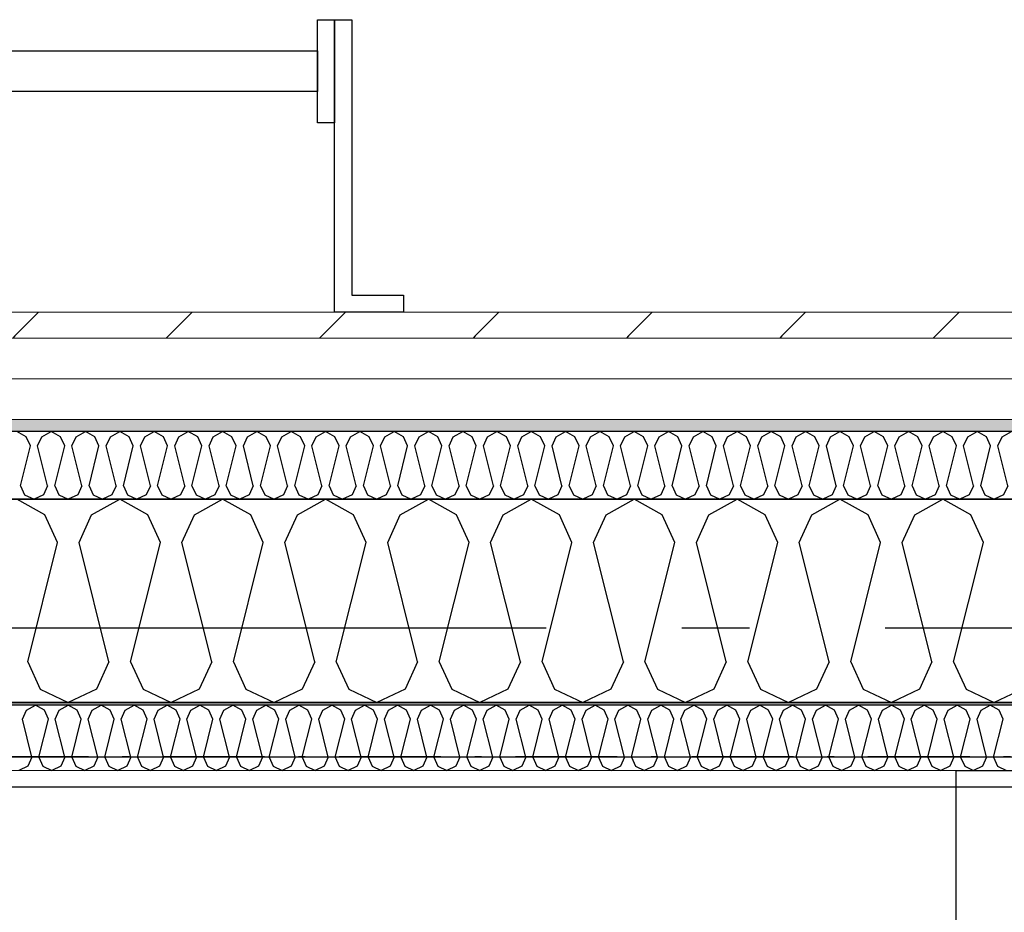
# Model space of a CAD drawing. Header units: millimetres. Extents: x -117798 to 93698, y -182207 to 252400.
# Tile 104 of 222: x -65899 to -65173, y -28427 to -27768. Entities that reach past the tile are written whole.
import ezdxf
from ezdxf.enums import TextEntityAlignment as Align

# ---------------------------------------------------------------- set-up
doc = ezdxf.new("R2010")
doc.units = ezdxf.units.MM
doc.header["$LTSCALE"] = 0.5
doc.header["$MEASUREMENT"] = 0
for name, pattern in [('Akselinje', [1500, 1000, -200, 100, -200]), ('Over snittplan', [260, 150, -50, 10, -50]), ('PLINE', [0])]:
    doc.linetypes.add(name, pattern=pattern)
for name, color, linetype in [('223- Bjelker', 7, 'Continuous'), ('232- Ikke-bærende yttervegger', 7, 'Continuous'), ('232- Ikke-bærende yttervegger (Skravur)', 7, 'Continuous'), ('232- Ikke-bærende yttervegger (Skravur)(Nye konstruksjoner)', 7, 'Continuous'), ('232- Ikke-bærende yttervegger(Nye konstruksjoner)', 7, 'Continuous'), ('235- Utvendig kledning og overflate (Skravur)(Nye konstruksjoner)', 7, 'Continuous'), ('25-- Dekker(Nye konstruksjoner)', 7, 'Continuous'), ('256- Faste himlinger og overflatebehandling(Nye konstruksjoner)', 7, 'Continuous'), ('261- Primærkonstruksjon (tak)', 7, 'Continuous'), ('262- Taktekking(Nye konstruksjoner)', 7, 'Continuous'), ('282- Utvendige trapper(Nye konstruksjoner)', 7, 'Continuous'), ('82-- Modullinjer', 7, 'Continuous'), ('862- M___Nettoareal(Nye konstruksjoner)', 7, 'Continuous'), ('862- M___Nettoareal(Polylinje)(Nye konstruksjoner)', 7, 'Continuous'), ('862- M___Nettoareal(Tekst)(Nye konstruksjoner)', 7, 'Continuous')]:
    doc.layers.add(name, color=color, linetype=linetype)
doc.layers.add('235- Utvendig kledning og overflate(Nye konstruksjoner)', color=7, linetype='Continuous', lineweight=0)
doc.layers.add('236- Innvendig kledning og overflate(Nye konstruksjoner)', color=7, linetype='Continuous', lineweight=0)
doc.styles.add('GENERATED_STYLE_1', font='arial.ttf')
doc.styles.add('GENERATED_STYLE_4', font='arial.ttf')

# ---------------------------------------------------------------- blocks, each defined once
blk = doc.blocks.new('Åpent ned_A-218_37', base_point=(-65895.92, -34228.21))
at = {"layer": '862- M___Nettoareal(Polylinje)(Nye konstruksjoner)', "linetype": 'PLINE', "flags": 128}
blk.add_lwpolyline([(-67075.66, -28334.43), (-67075.66, -38899.43), (-64450.66, -38899.43), (-64450.66, -28334.43)], close=True, dxfattribs=at)
at = {"layer": '862- M___Nettoareal(Tekst)(Nye konstruksjoner)', "style": 'GENERATED_STYLE_1'}
for tag, height, p in [('DUMMY_862', 150, (-66013.78, -33759.23)), ('ROOM_NAME', 150, (-66013.78, -34702.69)), ('DUMMY_861', 100, (-66170.92, -34331.24)), ('ROOM_NUMBER', 100, (-66170.92, -34720.05)), ('DUMMY_863', 100, (-65778.07, -34697.2))]:
    blk.add_attdef(tag, text='', height=height, rotation=90, dxfattribs=at).set_placement(p, align=Align.TOP_LEFT)
blk = doc.blocks.new('*X80')
at = {"layer": '232- Ikke-bærende yttervegger (Skravur)', "linetype": 'PLINE'}
for p, q in [((-65880.17, -28133.49), (-65900.89, -28121.93)), ((-65845.73, -28133.49), (-65825.01, -28121.93)), ((-65804.29, -28133.49), (-65825.01, -28121.93)), ((-65769.85, -28133.49), (-65749.13, -28121.93)), ((-65728.41, -28133.49), (-65749.13, -28121.93)), ((-65693.98, -28133.49), (-65673.25, -28121.93)), ((-65652.53, -28133.49), (-65673.25, -28121.93)), ((-65618.1, -28133.49), (-65597.38, -28121.93)), ((-65576.65, -28133.49), (-65597.38, -28121.93)), ((-65542.22, -28133.49), (-65521.5, -28121.93)), ((-65500.77, -28133.49), (-65521.5, -28121.93)), ((-65466.34, -28133.49), (-65445.62, -28121.93)), ((-65424.9, -28133.49), (-65445.62, -28121.93)), ((-65390.46, -28133.49), (-65369.74, -28121.93)), ((-65349.02, -28133.49), (-65369.74, -28121.93)), ((-65314.58, -28133.49), (-65293.86, -28121.93)), ((-65273.14, -28133.49), (-65293.86, -28121.93)), ((-65238.7, -28133.49), (-65217.98, -28121.93)), ((-65197.26, -28133.49), (-65217.98, -28121.93)), ((-65870.92, -28153.81), (-65880.17, -28133.49)), ((-65854.98, -28153.81), (-65845.73, -28133.49)), ((-65795.04, -28153.81), (-65804.29, -28133.49)), ((-65779.1, -28153.81), (-65769.85, -28133.49)), ((-65719.16, -28153.81), (-65728.41, -28133.49)), ((-65703.22, -28153.81), (-65693.98, -28133.49)), ((-65643.29, -28153.81), (-65652.53, -28133.49)), ((-65627.34, -28153.81), (-65618.1, -28133.49)), ((-65567.41, -28153.81), (-65576.65, -28133.49)), ((-65551.46, -28153.81), (-65542.22, -28133.49)), ((-65491.53, -28153.81), (-65500.77, -28133.49)), ((-65475.59, -28153.81), (-65466.34, -28133.49)), ((-65415.65, -28153.81), (-65424.9, -28133.49)), ((-65399.71, -28153.81), (-65390.46, -28133.49)), ((-65339.77, -28153.81), (-65349.02, -28133.49)), ((-65323.83, -28153.81), (-65314.58, -28133.49)), ((-65263.89, -28153.81), (-65273.14, -28133.49)), ((-65247.95, -28153.81), (-65238.7, -28133.49)), ((-65188.01, -28153.81), (-65197.26, -28133.49)), ((-65892.92, -28241.8), (-65870.92, -28153.81)), ((-65832.98, -28241.8), (-65854.98, -28153.81)), ((-65817.04, -28241.8), (-65795.04, -28153.81)), ((-65757.1, -28241.8), (-65779.1, -28153.81)), ((-65741.16, -28241.8), (-65719.16, -28153.81)), ((-65681.23, -28241.8), (-65703.22, -28153.81)), ((-65665.28, -28241.8), (-65643.29, -28153.81)), ((-65605.35, -28241.8), (-65627.34, -28153.81)), ((-65589.4, -28241.8), (-65567.41, -28153.81)), ((-65529.47, -28241.8), (-65551.46, -28153.81)), ((-65513.53, -28241.8), (-65491.53, -28153.81)), ((-65453.59, -28241.8), (-65475.59, -28153.81)), ((-65437.65, -28241.8), (-65415.65, -28153.81)), ((-65377.71, -28241.8), (-65399.71, -28153.81)), ((-65361.77, -28241.8), (-65339.77, -28153.81)), ((-65301.83, -28241.8), (-65323.83, -28153.81)), ((-65285.89, -28241.8), (-65263.89, -28153.81)), ((-65225.95, -28241.8), (-65247.95, -28153.81)), ((-65210.01, -28241.8), (-65188.01, -28153.81)), ((-65892.92, -28241.8), (-65883.67, -28262.12)), ((-65832.98, -28241.8), (-65842.23, -28262.12)), ((-65817.04, -28241.8), (-65807.79, -28262.12)), ((-65757.1, -28241.8), (-65766.35, -28262.12)), ((-65741.16, -28241.8), (-65731.92, -28262.12)), ((-65681.23, -28241.8), (-65690.47, -28262.12)), ((-65665.28, -28241.8), (-65656.04, -28262.12)), ((-65605.35, -28241.8), (-65614.59, -28262.12)), ((-65589.4, -28241.8), (-65580.16, -28262.12)), ((-65529.47, -28241.8), (-65538.71, -28262.12)), ((-65513.53, -28241.8), (-65504.28, -28262.12)), ((-65453.59, -28241.8), (-65462.83, -28262.12)), ((-65437.65, -28241.8), (-65428.4, -28262.12)), ((-65377.71, -28241.8), (-65386.96, -28262.12)), ((-65361.77, -28241.8), (-65352.52, -28262.12)), ((-65301.83, -28241.8), (-65311.08, -28262.12)), ((-65285.89, -28241.8), (-65276.64, -28262.12)), ((-65225.95, -28241.8), (-65235.2, -28262.12)), ((-65210.01, -28241.8), (-65200.76, -28262.12)), ((-65883.67, -28262.12), (-65862.95, -28271.93)), ((-65842.23, -28262.12), (-65862.95, -28271.93)), ((-65807.79, -28262.12), (-65787.07, -28271.93)), ((-65766.35, -28262.12), (-65787.07, -28271.93)), ((-65731.92, -28262.12), (-65711.19, -28271.93)), ((-65690.47, -28262.12), (-65711.19, -28271.93)), ((-65656.04, -28262.12), (-65635.31, -28271.93)), ((-65614.59, -28262.12), (-65635.31, -28271.93)), ((-65580.16, -28262.12), (-65559.44, -28271.93)), ((-65538.71, -28262.12), (-65559.44, -28271.93)), ((-65504.28, -28262.12), (-65483.56, -28271.93)), ((-65462.83, -28262.12), (-65483.56, -28271.93)), ((-65428.4, -28262.12), (-65407.68, -28271.93)), ((-65386.96, -28262.12), (-65407.68, -28271.93)), ((-65352.52, -28262.12), (-65331.8, -28271.93)), ((-65311.08, -28262.12), (-65331.8, -28271.93)), ((-65276.64, -28262.12), (-65255.92, -28271.93)), ((-65235.2, -28262.12), (-65255.92, -28271.93)), ((-65200.76, -28262.12), (-65180.04, -28271.93)), ((-65159.32, -28262.12), (-65180.04, -28271.93))]:
    blk.add_line(p, q, dxfattribs=at)
blk = doc.blocks.new('*X404')
at = {"layer": '232- Ikke-bærende yttervegger (Skravur)(Nye konstruksjoner)', "linetype": 'PLINE'}
for p, q in [((-65896.82, -28284.13), (-65893.86, -28277.63)), ((-65893.86, -28277.63), (-65887.23, -28273.93)), ((-65880.6, -28277.63), (-65887.23, -28273.93)), ((-65877.64, -28284.13), (-65880.6, -28277.63)), ((-65872.54, -28284.13), (-65869.58, -28277.63)), ((-65869.58, -28277.63), (-65862.95, -28273.93)), ((-65856.32, -28277.63), (-65862.95, -28273.93)), ((-65853.36, -28284.13), (-65856.32, -28277.63)), ((-65848.26, -28284.13), (-65845.3, -28277.63)), ((-65845.3, -28277.63), (-65838.67, -28273.93)), ((-65832.04, -28277.63), (-65838.67, -28273.93)), ((-65829.08, -28284.13), (-65832.04, -28277.63)), ((-65823.98, -28284.13), (-65821.02, -28277.63)), ((-65821.02, -28277.63), (-65814.39, -28273.93)), ((-65807.76, -28277.63), (-65814.39, -28273.93)), ((-65804.8, -28284.13), (-65807.76, -28277.63)), ((-65799.7, -28284.13), (-65796.74, -28277.63)), ((-65796.74, -28277.63), (-65790.11, -28273.93)), ((-65783.48, -28277.63), (-65790.11, -28273.93)), ((-65780.52, -28284.13), (-65783.48, -28277.63)), ((-65775.42, -28284.13), (-65772.46, -28277.63)), ((-65772.46, -28277.63), (-65765.83, -28273.93)), ((-65759.2, -28277.63), (-65765.83, -28273.93)), ((-65756.24, -28284.13), (-65759.2, -28277.63)), ((-65751.14, -28284.13), (-65748.18, -28277.63)), ((-65748.18, -28277.63), (-65741.55, -28273.93)), ((-65734.91, -28277.63), (-65741.55, -28273.93)), ((-65731.96, -28284.13), (-65734.91, -28277.63)), ((-65726.85, -28284.13), (-65723.89, -28277.63)), ((-65723.89, -28277.63), (-65717.26, -28273.93)), ((-65710.63, -28277.63), (-65717.26, -28273.93)), ((-65707.67, -28284.13), (-65710.63, -28277.63)), ((-65702.57, -28284.13), (-65699.61, -28277.63)), ((-65699.61, -28277.63), (-65692.98, -28273.93)), ((-65686.35, -28277.63), (-65692.98, -28273.93)), ((-65683.39, -28284.13), (-65686.35, -28277.63)), ((-65678.29, -28284.13), (-65675.33, -28277.63)), ((-65675.33, -28277.63), (-65668.7, -28273.93)), ((-65662.07, -28277.63), (-65668.7, -28273.93)), ((-65659.11, -28284.13), (-65662.07, -28277.63)), ((-65654.01, -28284.13), (-65651.05, -28277.63)), ((-65651.05, -28277.63), (-65644.42, -28273.93)), ((-65637.79, -28277.63), (-65644.42, -28273.93)), ((-65634.83, -28284.13), (-65637.79, -28277.63)), ((-65629.73, -28284.13), (-65626.77, -28277.63)), ((-65626.77, -28277.63), (-65620.14, -28273.93)), ((-65613.51, -28277.63), (-65620.14, -28273.93)), ((-65610.55, -28284.13), (-65613.51, -28277.63)), ((-65605.45, -28284.13), (-65602.49, -28277.63)), ((-65602.49, -28277.63), (-65595.86, -28273.93)), ((-65589.23, -28277.63), (-65595.86, -28273.93)), ((-65586.27, -28284.13), (-65589.23, -28277.63)), ((-65581.17, -28284.13), (-65578.21, -28277.63)), ((-65578.21, -28277.63), (-65571.58, -28273.93)), ((-65564.95, -28277.63), (-65571.58, -28273.93)), ((-65561.99, -28284.13), (-65564.95, -28277.63)), ((-65556.88, -28284.13), (-65553.93, -28277.63)), ((-65553.93, -28277.63), (-65547.29, -28273.93)), ((-65540.66, -28277.63), (-65547.29, -28273.93)), ((-65537.71, -28284.13), (-65540.66, -28277.63)), ((-65532.6, -28284.13), (-65529.64, -28277.63)), ((-65529.64, -28277.63), (-65523.01, -28273.93)), ((-65516.38, -28277.63), (-65523.01, -28273.93)), ((-65513.42, -28284.13), (-65516.38, -28277.63)), ((-65508.32, -28284.13), (-65505.36, -28277.63)), ((-65505.36, -28277.63), (-65498.73, -28273.93)), ((-65492.1, -28277.63), (-65498.73, -28273.93)), ((-65489.14, -28284.13), (-65492.1, -28277.63)), ((-65484.04, -28284.13), (-65481.08, -28277.63)), ((-65481.08, -28277.63), (-65474.45, -28273.93)), ((-65467.82, -28277.63), (-65474.45, -28273.93)), ((-65464.86, -28284.13), (-65467.82, -28277.63)), ((-65459.76, -28284.13), (-65456.8, -28277.63)), ((-65456.8, -28277.63), (-65450.17, -28273.93)), ((-65443.54, -28277.63), (-65450.17, -28273.93)), ((-65440.58, -28284.13), (-65443.54, -28277.63)), ((-65435.48, -28284.13), (-65432.52, -28277.63)), ((-65432.52, -28277.63), (-65425.89, -28273.93)), ((-65419.26, -28277.63), (-65425.89, -28273.93)), ((-65416.3, -28284.13), (-65419.26, -28277.63)), ((-65411.2, -28284.13), (-65408.24, -28277.63)), ((-65408.24, -28277.63), (-65401.61, -28273.93)), ((-65394.98, -28277.63), (-65401.61, -28273.93)), ((-65392.02, -28284.13), (-65394.98, -28277.63)), ((-65386.92, -28284.13), (-65383.96, -28277.63)), ((-65383.96, -28277.63), (-65377.33, -28273.93)), ((-65370.7, -28277.63), (-65377.33, -28273.93)), ((-65367.74, -28284.13), (-65370.7, -28277.63)), ((-65362.63, -28284.13), (-65359.68, -28277.63)), ((-65359.68, -28277.63), (-65353.04, -28273.93)), ((-65346.41, -28277.63), (-65353.04, -28273.93)), ((-65343.45, -28284.13), (-65346.41, -28277.63)), ((-65338.35, -28284.13), (-65335.39, -28277.63)), ((-65335.39, -28277.63), (-65328.76, -28273.93)), ((-65322.13, -28277.63), (-65328.76, -28273.93)), ((-65319.17, -28284.13), (-65322.13, -28277.63)), ((-65314.07, -28284.13), (-65311.11, -28277.63)), ((-65311.11, -28277.63), (-65304.48, -28273.93)), ((-65297.85, -28277.63), (-65304.48, -28273.93)), ((-65294.89, -28284.13), (-65297.85, -28277.63)), ((-65289.79, -28284.13), (-65286.83, -28277.63)), ((-65286.83, -28277.63), (-65280.2, -28273.93)), ((-65273.57, -28277.63), (-65280.2, -28273.93)), ((-65270.61, -28284.13), (-65273.57, -28277.63)), ((-65265.51, -28284.13), (-65262.55, -28277.63)), ((-65262.55, -28277.63), (-65255.92, -28273.93)), ((-65249.29, -28277.63), (-65255.92, -28273.93)), ((-65246.33, -28284.13), (-65249.29, -28277.63)), ((-65241.23, -28284.13), (-65238.27, -28277.63)), ((-65238.27, -28277.63), (-65231.64, -28273.93)), ((-65225.01, -28277.63), (-65231.64, -28273.93)), ((-65222.05, -28284.13), (-65225.01, -28277.63)), ((-65216.95, -28284.13), (-65213.99, -28277.63)), ((-65213.99, -28277.63), (-65207.36, -28273.93)), ((-65200.73, -28277.63), (-65207.36, -28273.93)), ((-65197.77, -28284.13), (-65200.73, -28277.63)), ((-65192.67, -28284.13), (-65189.71, -28277.63)), ((-65189.71, -28277.63), (-65183.08, -28273.93)), ((-65176.44, -28277.63), (-65183.08, -28273.93)), ((-65173.49, -28284.13), (-65176.44, -28277.63)), ((-65889.78, -28312.29), (-65896.82, -28284.13)), ((-65884.68, -28312.29), (-65877.64, -28284.13)), ((-65865.5, -28312.29), (-65872.54, -28284.13)), ((-65860.4, -28312.29), (-65853.36, -28284.13)), ((-65841.22, -28312.29), (-65848.26, -28284.13)), ((-65836.12, -28312.29), (-65829.08, -28284.13)), ((-65816.94, -28312.29), (-65823.98, -28284.13)), ((-65811.84, -28312.29), (-65804.8, -28284.13)), ((-65792.66, -28312.29), (-65799.7, -28284.13)), ((-65787.56, -28312.29), (-65780.52, -28284.13)), ((-65768.38, -28312.29), (-65775.42, -28284.13)), ((-65763.28, -28312.29), (-65756.24, -28284.13)), ((-65744.1, -28312.29), (-65751.14, -28284.13)), ((-65738.99, -28312.29), (-65731.96, -28284.13)), ((-65719.81, -28312.29), (-65726.85, -28284.13)), ((-65714.71, -28312.29), (-65707.67, -28284.13)), ((-65695.53, -28312.29), (-65702.57, -28284.13)), ((-65690.43, -28312.29), (-65683.39, -28284.13)), ((-65671.25, -28312.29), (-65678.29, -28284.13)), ((-65666.15, -28312.29), (-65659.11, -28284.13)), ((-65646.97, -28312.29), (-65654.01, -28284.13)), ((-65641.87, -28312.29), (-65634.83, -28284.13)), ((-65622.69, -28312.29), (-65629.73, -28284.13)), ((-65617.59, -28312.29), (-65610.55, -28284.13)), ((-65598.41, -28312.29), (-65605.45, -28284.13)), ((-65593.31, -28312.29), (-65586.27, -28284.13)), ((-65574.13, -28312.29), (-65581.17, -28284.13)), ((-65569.03, -28312.29), (-65561.99, -28284.13)), ((-65549.85, -28312.29), (-65556.88, -28284.13)), ((-65544.74, -28312.29), (-65537.71, -28284.13)), ((-65525.56, -28312.29), (-65532.6, -28284.13)), ((-65520.46, -28312.29), (-65513.42, -28284.13)), ((-65501.28, -28312.29), (-65508.32, -28284.13)), ((-65496.18, -28312.29), (-65489.14, -28284.13)), ((-65477, -28312.29), (-65484.04, -28284.13)), ((-65471.9, -28312.29), (-65464.86, -28284.13)), ((-65452.72, -28312.29), (-65459.76, -28284.13)), ((-65447.62, -28312.29), (-65440.58, -28284.13)), ((-65428.44, -28312.29), (-65435.48, -28284.13)), ((-65423.34, -28312.29), (-65416.3, -28284.13)), ((-65404.16, -28312.29), (-65411.2, -28284.13)), ((-65399.06, -28312.29), (-65392.02, -28284.13)), ((-65379.88, -28312.29), (-65386.92, -28284.13)), ((-65374.78, -28312.29), (-65367.74, -28284.13)), ((-65355.6, -28312.29), (-65362.63, -28284.13)), ((-65350.49, -28312.29), (-65343.45, -28284.13)), ((-65331.31, -28312.29), (-65338.35, -28284.13)), ((-65326.21, -28312.29), (-65319.17, -28284.13)), ((-65307.03, -28312.29), (-65314.07, -28284.13)), ((-65301.93, -28312.29), (-65294.89, -28284.13)), ((-65282.75, -28312.29), (-65289.79, -28284.13)), ((-65277.65, -28312.29), (-65270.61, -28284.13)), ((-65258.47, -28312.29), (-65265.51, -28284.13)), ((-65253.37, -28312.29), (-65246.33, -28284.13)), ((-65234.19, -28312.29), (-65241.23, -28284.13)), ((-65229.09, -28312.29), (-65222.05, -28284.13)), ((-65209.91, -28312.29), (-65216.95, -28284.13)), ((-65204.81, -28312.29), (-65197.77, -28284.13)), ((-65185.63, -28312.29), (-65192.67, -28284.13)), ((-65180.53, -28312.29), (-65173.49, -28284.13)), ((-65889.78, -28312.29), (-65892.74, -28318.79)), ((-65884.68, -28312.29), (-65881.72, -28318.79)), ((-65865.5, -28312.29), (-65868.46, -28318.79)), ((-65860.4, -28312.29), (-65857.44, -28318.79)), ((-65841.22, -28312.29), (-65844.18, -28318.79)), ((-65836.12, -28312.29), (-65833.16, -28318.79)), ((-65816.94, -28312.29), (-65819.9, -28318.79)), ((-65811.84, -28312.29), (-65808.88, -28318.79)), ((-65792.66, -28312.29), (-65795.62, -28318.79)), ((-65787.56, -28312.29), (-65784.6, -28318.79)), ((-65768.38, -28312.29), (-65771.34, -28318.79)), ((-65763.28, -28312.29), (-65760.32, -28318.79)), ((-65744.1, -28312.29), (-65747.05, -28318.79)), ((-65738.99, -28312.29), (-65736.04, -28318.79)), ((-65719.81, -28312.29), (-65722.77, -28318.79)), ((-65714.71, -28312.29), (-65711.75, -28318.79)), ((-65695.53, -28312.29), (-65698.49, -28318.79)), ((-65690.43, -28312.29), (-65687.47, -28318.79)), ((-65671.25, -28312.29), (-65674.21, -28318.79)), ((-65666.15, -28312.29), (-65663.19, -28318.79)), ((-65646.97, -28312.29), (-65649.93, -28318.79)), ((-65641.87, -28312.29), (-65638.91, -28318.79)), ((-65622.69, -28312.29), (-65625.65, -28318.79)), ((-65617.59, -28312.29), (-65614.63, -28318.79)), ((-65598.41, -28312.29), (-65601.37, -28318.79)), ((-65593.31, -28312.29), (-65590.35, -28318.79)), ((-65574.13, -28312.29), (-65577.09, -28318.79)), ((-65569.03, -28312.29), (-65566.07, -28318.79)), ((-65549.85, -28312.29), (-65552.8, -28318.79)), ((-65544.74, -28312.29), (-65541.79, -28318.79)), ((-65525.56, -28312.29), (-65528.52, -28318.79)), ((-65520.46, -28312.29), (-65517.5, -28318.79)), ((-65501.28, -28312.29), (-65504.24, -28318.79)), ((-65496.18, -28312.29), (-65493.22, -28318.79)), ((-65477, -28312.29), (-65479.96, -28318.79)), ((-65471.9, -28312.29), (-65468.94, -28318.79)), ((-65452.72, -28312.29), (-65455.68, -28318.79)), ((-65447.62, -28312.29), (-65444.66, -28318.79)), ((-65428.44, -28312.29), (-65431.4, -28318.79)), ((-65423.34, -28312.29), (-65420.38, -28318.79)), ((-65404.16, -28312.29), (-65407.12, -28318.79)), ((-65399.06, -28312.29), (-65396.1, -28318.79)), ((-65379.88, -28312.29), (-65382.84, -28318.79)), ((-65374.78, -28312.29), (-65371.82, -28318.79)), ((-65355.6, -28312.29), (-65358.55, -28318.79)), ((-65350.49, -28312.29), (-65347.54, -28318.79)), ((-65331.31, -28312.29), (-65334.27, -28318.79)), ((-65326.21, -28312.29), (-65323.25, -28318.79)), ((-65307.03, -28312.29), (-65309.99, -28318.79)), ((-65301.93, -28312.29), (-65298.97, -28318.79)), ((-65282.75, -28312.29), (-65285.71, -28318.79)), ((-65277.65, -28312.29), (-65274.69, -28318.79)), ((-65258.47, -28312.29), (-65261.43, -28318.79)), ((-65253.37, -28312.29), (-65250.41, -28318.79)), ((-65234.19, -28312.29), (-65237.15, -28318.79)), ((-65229.09, -28312.29), (-65226.13, -28318.79)), ((-65209.91, -28312.29), (-65212.87, -28318.79)), ((-65204.81, -28312.29), (-65201.85, -28318.79)), ((-65185.63, -28312.29), (-65188.59, -28318.79)), ((-65180.53, -28312.29), (-65177.57, -28318.79)), ((-65892.74, -28318.79), (-65899.37, -28321.93)), ((-65881.72, -28318.79), (-65875.09, -28321.93)), ((-65868.46, -28318.79), (-65875.09, -28321.93)), ((-65857.44, -28318.79), (-65850.81, -28321.93)), ((-65844.18, -28318.79), (-65850.81, -28321.93)), ((-65833.16, -28318.79), (-65826.53, -28321.93)), ((-65819.9, -28318.79), (-65826.53, -28321.93)), ((-65808.88, -28318.79), (-65802.25, -28321.93)), ((-65795.62, -28318.79), (-65802.25, -28321.93)), ((-65784.6, -28318.79), (-65777.97, -28321.93)), ((-65771.34, -28318.79), (-65777.97, -28321.93)), ((-65760.32, -28318.79), (-65753.69, -28321.93)), ((-65747.05, -28318.79), (-65753.69, -28321.93)), ((-65736.04, -28318.79), (-65729.4, -28321.93)), ((-65722.77, -28318.79), (-65729.4, -28321.93)), ((-65711.75, -28318.79), (-65705.12, -28321.93)), ((-65698.49, -28318.79), (-65705.12, -28321.93)), ((-65687.47, -28318.79), (-65680.84, -28321.93)), ((-65674.21, -28318.79), (-65680.84, -28321.93)), ((-65663.19, -28318.79), (-65656.56, -28321.93)), ((-65649.93, -28318.79), (-65656.56, -28321.93)), ((-65638.91, -28318.79), (-65632.28, -28321.93)), ((-65625.65, -28318.79), (-65632.28, -28321.93)), ((-65614.63, -28318.79), (-65608, -28321.93)), ((-65601.37, -28318.79), (-65608, -28321.93)), ((-65590.35, -28318.79), (-65583.72, -28321.93)), ((-65577.09, -28318.79), (-65583.72, -28321.93)), ((-65566.07, -28318.79), (-65559.44, -28321.93)), ((-65552.8, -28318.79), (-65559.44, -28321.93)), ((-65541.79, -28318.79), (-65535.15, -28321.93)), ((-65528.52, -28318.79), (-65535.15, -28321.93)), ((-65517.5, -28318.79), (-65510.87, -28321.93)), ((-65504.24, -28318.79), (-65510.87, -28321.93)), ((-65493.22, -28318.79), (-65486.59, -28321.93)), ((-65479.96, -28318.79), (-65486.59, -28321.93)), ((-65468.94, -28318.79), (-65462.31, -28321.93)), ((-65455.68, -28318.79), (-65462.31, -28321.93)), ((-65444.66, -28318.79), (-65438.03, -28321.93)), ((-65431.4, -28318.79), (-65438.03, -28321.93)), ((-65420.38, -28318.79), (-65413.75, -28321.93)), ((-65407.12, -28318.79), (-65413.75, -28321.93)), ((-65396.1, -28318.79), (-65389.47, -28321.93)), ((-65382.84, -28318.79), (-65389.47, -28321.93)), ((-65371.82, -28318.79), (-65365.19, -28321.93)), ((-65358.55, -28318.79), (-65365.19, -28321.93)), ((-65347.54, -28318.79), (-65340.9, -28321.93)), ((-65334.27, -28318.79), (-65340.9, -28321.93)), ((-65323.25, -28318.79), (-65316.62, -28321.93)), ((-65309.99, -28318.79), (-65316.62, -28321.93)), ((-65298.97, -28318.79), (-65292.34, -28321.93)), ((-65285.71, -28318.79), (-65292.34, -28321.93)), ((-65274.69, -28318.79), (-65268.06, -28321.93)), ((-65261.43, -28318.79), (-65268.06, -28321.93)), ((-65250.41, -28318.79), (-65243.78, -28321.93)), ((-65237.15, -28318.79), (-65243.78, -28321.93)), ((-65226.13, -28318.79), (-65219.5, -28321.93)), ((-65212.87, -28318.79), (-65219.5, -28321.93)), ((-65201.85, -28318.79), (-65195.22, -28321.93)), ((-65188.59, -28318.79), (-65195.22, -28321.93)), ((-65177.57, -28318.79), (-65170.94, -28321.93))]:
    blk.add_line(p, q, dxfattribs=at)
blk = doc.blocks.new('*X407')
at = {"layer": '235- Utvendig kledning og overflate (Skravur)(Nye konstruksjoner)', "linetype": 'PLINE'}
for p, q in [((-65893.98, -28075.78), (-65900.89, -28071.93)), ((-65882.51, -28075.78), (-65875.6, -28071.93)), ((-65868.69, -28075.78), (-65875.6, -28071.93)), ((-65857.21, -28075.78), (-65850.31, -28071.93)), ((-65843.4, -28075.78), (-65850.31, -28071.93)), ((-65831.92, -28075.78), (-65825.01, -28071.93)), ((-65818.1, -28075.78), (-65825.01, -28071.93)), ((-65806.63, -28075.78), (-65799.72, -28071.93)), ((-65792.81, -28075.78), (-65799.72, -28071.93)), ((-65781.33, -28075.78), (-65774.43, -28071.93)), ((-65767.52, -28075.78), (-65774.43, -28071.93)), ((-65756.04, -28075.78), (-65749.13, -28071.93)), ((-65742.23, -28075.78), (-65749.13, -28071.93)), ((-65730.75, -28075.78), (-65723.84, -28071.93)), ((-65716.93, -28075.78), (-65723.84, -28071.93)), ((-65705.45, -28075.78), (-65698.55, -28071.93)), ((-65691.64, -28075.78), (-65698.55, -28071.93)), ((-65680.16, -28075.78), (-65673.25, -28071.93)), ((-65666.35, -28075.78), (-65673.25, -28071.93)), ((-65654.87, -28075.78), (-65647.96, -28071.93)), ((-65641.05, -28075.78), (-65647.96, -28071.93)), ((-65629.58, -28075.78), (-65622.67, -28071.93)), ((-65615.76, -28075.78), (-65622.67, -28071.93)), ((-65604.28, -28075.78), (-65597.38, -28071.93)), ((-65590.47, -28075.78), (-65597.38, -28071.93)), ((-65578.99, -28075.78), (-65572.08, -28071.93)), ((-65565.17, -28075.78), (-65572.08, -28071.93)), ((-65553.7, -28075.78), (-65546.79, -28071.93)), ((-65539.88, -28075.78), (-65546.79, -28071.93)), ((-65528.4, -28075.78), (-65521.5, -28071.93)), ((-65514.59, -28075.78), (-65521.5, -28071.93)), ((-65503.11, -28075.78), (-65496.2, -28071.93)), ((-65489.3, -28075.78), (-65496.2, -28071.93)), ((-65477.82, -28075.78), (-65470.91, -28071.93)), ((-65464, -28075.78), (-65470.91, -28071.93)), ((-65452.52, -28075.78), (-65445.62, -28071.93)), ((-65438.71, -28075.78), (-65445.62, -28071.93)), ((-65427.23, -28075.78), (-65420.32, -28071.93)), ((-65413.42, -28075.78), (-65420.32, -28071.93)), ((-65401.94, -28075.78), (-65395.03, -28071.93)), ((-65388.12, -28075.78), (-65395.03, -28071.93)), ((-65376.65, -28075.78), (-65369.74, -28071.93)), ((-65362.83, -28075.78), (-65369.74, -28071.93)), ((-65351.35, -28075.78), (-65344.45, -28071.93)), ((-65337.54, -28075.78), (-65344.45, -28071.93)), ((-65326.06, -28075.78), (-65319.15, -28071.93)), ((-65312.24, -28075.78), (-65319.15, -28071.93)), ((-65300.77, -28075.78), (-65293.86, -28071.93)), ((-65286.95, -28075.78), (-65293.86, -28071.93)), ((-65275.47, -28075.78), (-65268.57, -28071.93)), ((-65261.66, -28075.78), (-65268.57, -28071.93)), ((-65250.18, -28075.78), (-65243.27, -28071.93)), ((-65236.37, -28075.78), (-65243.27, -28071.93)), ((-65224.89, -28075.78), (-65217.98, -28071.93)), ((-65211.07, -28075.78), (-65217.98, -28071.93)), ((-65199.59, -28075.78), (-65192.69, -28071.93)), ((-65185.78, -28075.78), (-65192.69, -28071.93)), ((-65174.3, -28075.78), (-65167.39, -28071.93)), ((-65890.9, -28082.56), (-65893.98, -28075.78)), ((-65885.59, -28082.56), (-65882.51, -28075.78)), ((-65865.61, -28082.56), (-65868.69, -28075.78)), ((-65860.29, -28082.56), (-65857.21, -28075.78)), ((-65840.32, -28082.56), (-65843.4, -28075.78)), ((-65835, -28082.56), (-65831.92, -28075.78)), ((-65815.02, -28082.56), (-65818.1, -28075.78)), ((-65809.71, -28082.56), (-65806.63, -28075.78)), ((-65789.73, -28082.56), (-65792.81, -28075.78)), ((-65784.42, -28082.56), (-65781.33, -28075.78)), ((-65764.44, -28082.56), (-65767.52, -28075.78)), ((-65759.12, -28082.56), (-65756.04, -28075.78)), ((-65739.14, -28082.56), (-65742.23, -28075.78)), ((-65733.83, -28082.56), (-65730.75, -28075.78)), ((-65713.85, -28082.56), (-65716.93, -28075.78)), ((-65708.54, -28082.56), (-65705.45, -28075.78)), ((-65688.56, -28082.56), (-65691.64, -28075.78)), ((-65683.24, -28082.56), (-65680.16, -28075.78)), ((-65663.26, -28082.56), (-65666.35, -28075.78)), ((-65657.95, -28082.56), (-65654.87, -28075.78)), ((-65637.97, -28082.56), (-65641.05, -28075.78)), ((-65632.66, -28082.56), (-65629.58, -28075.78)), ((-65612.68, -28082.56), (-65615.76, -28075.78)), ((-65607.36, -28082.56), (-65604.28, -28075.78)), ((-65587.39, -28082.56), (-65590.47, -28075.78)), ((-65582.07, -28082.56), (-65578.99, -28075.78)), ((-65562.09, -28082.56), (-65565.17, -28075.78)), ((-65556.78, -28082.56), (-65553.7, -28075.78)), ((-65536.8, -28082.56), (-65539.88, -28075.78)), ((-65531.49, -28082.56), (-65528.4, -28075.78)), ((-65511.51, -28082.56), (-65514.59, -28075.78)), ((-65506.19, -28082.56), (-65503.11, -28075.78)), ((-65486.21, -28082.56), (-65489.3, -28075.78)), ((-65480.9, -28082.56), (-65477.82, -28075.78)), ((-65460.92, -28082.56), (-65464, -28075.78)), ((-65455.61, -28082.56), (-65452.52, -28075.78)), ((-65435.63, -28082.56), (-65438.71, -28075.78)), ((-65430.31, -28082.56), (-65427.23, -28075.78)), ((-65410.33, -28082.56), (-65413.42, -28075.78)), ((-65405.02, -28082.56), (-65401.94, -28075.78)), ((-65385.04, -28082.56), (-65388.12, -28075.78)), ((-65379.73, -28082.56), (-65376.65, -28075.78)), ((-65359.75, -28082.56), (-65362.83, -28075.78)), ((-65354.43, -28082.56), (-65351.35, -28075.78)), ((-65334.46, -28082.56), (-65337.54, -28075.78)), ((-65329.14, -28082.56), (-65326.06, -28075.78)), ((-65309.16, -28082.56), (-65312.24, -28075.78)), ((-65303.85, -28082.56), (-65300.77, -28075.78)), ((-65283.87, -28082.56), (-65286.95, -28075.78)), ((-65278.56, -28082.56), (-65275.47, -28075.78)), ((-65258.58, -28082.56), (-65261.66, -28075.78)), ((-65253.26, -28082.56), (-65250.18, -28075.78)), ((-65233.28, -28082.56), (-65236.37, -28075.78)), ((-65227.97, -28082.56), (-65224.89, -28075.78)), ((-65207.99, -28082.56), (-65211.07, -28075.78)), ((-65202.68, -28082.56), (-65199.59, -28075.78)), ((-65182.7, -28082.56), (-65185.78, -28075.78)), ((-65177.38, -28082.56), (-65174.3, -28075.78)), ((-65898.23, -28111.89), (-65890.9, -28082.56)), ((-65878.25, -28111.89), (-65885.59, -28082.56)), ((-65872.94, -28111.89), (-65865.61, -28082.56)), ((-65852.96, -28111.89), (-65860.29, -28082.56)), ((-65847.65, -28111.89), (-65840.32, -28082.56)), ((-65827.67, -28111.89), (-65835, -28082.56)), ((-65822.36, -28111.89), (-65815.02, -28082.56)), ((-65802.38, -28111.89), (-65809.71, -28082.56)), ((-65797.06, -28111.89), (-65789.73, -28082.56)), ((-65777.08, -28111.89), (-65784.42, -28082.56)), ((-65771.77, -28111.89), (-65764.44, -28082.56)), ((-65751.79, -28111.89), (-65759.12, -28082.56)), ((-65746.48, -28111.89), (-65739.14, -28082.56)), ((-65726.5, -28111.89), (-65733.83, -28082.56)), ((-65721.18, -28111.89), (-65713.85, -28082.56)), ((-65701.2, -28111.89), (-65708.54, -28082.56)), ((-65695.89, -28111.89), (-65688.56, -28082.56)), ((-65675.91, -28111.89), (-65683.24, -28082.56)), ((-65670.6, -28111.89), (-65663.26, -28082.56)), ((-65650.62, -28111.89), (-65657.95, -28082.56)), ((-65645.3, -28111.89), (-65637.97, -28082.56)), ((-65625.33, -28111.89), (-65632.66, -28082.56)), ((-65620.01, -28111.89), (-65612.68, -28082.56)), ((-65600.03, -28111.89), (-65607.36, -28082.56)), ((-65594.72, -28111.89), (-65587.39, -28082.56)), ((-65574.74, -28111.89), (-65582.07, -28082.56)), ((-65569.43, -28111.89), (-65562.09, -28082.56)), ((-65549.45, -28111.89), (-65556.78, -28082.56)), ((-65544.13, -28111.89), (-65536.8, -28082.56)), ((-65524.15, -28111.89), (-65531.49, -28082.56)), ((-65518.84, -28111.89), (-65511.51, -28082.56)), ((-65498.86, -28111.89), (-65506.19, -28082.56)), ((-65493.55, -28111.89), (-65486.21, -28082.56)), ((-65473.57, -28111.89), (-65480.9, -28082.56)), ((-65468.25, -28111.89), (-65460.92, -28082.56)), ((-65448.27, -28111.89), (-65455.61, -28082.56)), ((-65442.96, -28111.89), (-65435.63, -28082.56)), ((-65422.98, -28111.89), (-65430.31, -28082.56)), ((-65417.67, -28111.89), (-65410.33, -28082.56)), ((-65397.69, -28111.89), (-65405.02, -28082.56)), ((-65392.37, -28111.89), (-65385.04, -28082.56)), ((-65372.4, -28111.89), (-65379.73, -28082.56)), ((-65367.08, -28111.89), (-65359.75, -28082.56)), ((-65347.1, -28111.89), (-65354.43, -28082.56)), ((-65341.79, -28111.89), (-65334.46, -28082.56)), ((-65321.81, -28111.89), (-65329.14, -28082.56)), ((-65316.5, -28111.89), (-65309.16, -28082.56)), ((-65296.52, -28111.89), (-65303.85, -28082.56)), ((-65291.2, -28111.89), (-65283.87, -28082.56)), ((-65271.22, -28111.89), (-65278.56, -28082.56)), ((-65265.91, -28111.89), (-65258.58, -28082.56)), ((-65245.93, -28111.89), (-65253.26, -28082.56)), ((-65240.62, -28111.89), (-65233.28, -28082.56)), ((-65220.64, -28111.89), (-65227.97, -28082.56)), ((-65215.32, -28111.89), (-65207.99, -28082.56)), ((-65195.34, -28111.89), (-65202.68, -28082.56)), ((-65190.03, -28111.89), (-65182.7, -28082.56)), ((-65170.05, -28111.89), (-65177.38, -28082.56)), ((-65898.23, -28111.89), (-65895.15, -28118.66)), ((-65878.25, -28111.89), (-65881.34, -28118.66)), ((-65872.94, -28111.89), (-65869.86, -28118.66)), ((-65852.96, -28111.89), (-65856.04, -28118.66)), ((-65847.65, -28111.89), (-65844.57, -28118.66)), ((-65827.67, -28111.89), (-65830.75, -28118.66)), ((-65822.36, -28111.89), (-65819.27, -28118.66)), ((-65802.38, -28111.89), (-65805.46, -28118.66)), ((-65797.06, -28111.89), (-65793.98, -28118.66)), ((-65777.08, -28111.89), (-65780.17, -28118.66)), ((-65771.77, -28111.89), (-65768.69, -28118.66)), ((-65751.79, -28111.89), (-65754.87, -28118.66)), ((-65746.48, -28111.89), (-65743.39, -28118.66)), ((-65726.5, -28111.89), (-65729.58, -28118.66)), ((-65721.18, -28111.89), (-65718.1, -28118.66)), ((-65701.2, -28111.89), (-65704.29, -28118.66)), ((-65695.89, -28111.89), (-65692.81, -28118.66)), ((-65675.91, -28111.89), (-65678.99, -28118.66)), ((-65670.6, -28111.89), (-65667.51, -28118.66)), ((-65650.62, -28111.89), (-65653.7, -28118.66)), ((-65645.3, -28111.89), (-65642.22, -28118.66)), ((-65625.33, -28111.89), (-65628.41, -28118.66)), ((-65620.01, -28111.89), (-65616.93, -28118.66)), ((-65600.03, -28111.89), (-65603.11, -28118.66)), ((-65594.72, -28111.89), (-65591.64, -28118.66)), ((-65574.74, -28111.89), (-65577.82, -28118.66)), ((-65569.43, -28111.89), (-65566.34, -28118.66)), ((-65549.45, -28111.89), (-65552.53, -28118.66)), ((-65544.13, -28111.89), (-65541.05, -28118.66)), ((-65524.15, -28111.89), (-65527.24, -28118.66)), ((-65518.84, -28111.89), (-65515.76, -28118.66)), ((-65498.86, -28111.89), (-65501.94, -28118.66)), ((-65493.55, -28111.89), (-65490.46, -28118.66)), ((-65473.57, -28111.89), (-65476.65, -28118.66)), ((-65468.25, -28111.89), (-65465.17, -28118.66)), ((-65448.27, -28111.89), (-65451.36, -28118.66)), ((-65442.96, -28111.89), (-65439.88, -28118.66)), ((-65422.98, -28111.89), (-65426.06, -28118.66)), ((-65417.67, -28111.89), (-65414.58, -28118.66)), ((-65397.69, -28111.89), (-65400.77, -28118.66)), ((-65392.37, -28111.89), (-65389.29, -28118.66)), ((-65372.4, -28111.89), (-65375.48, -28118.66)), ((-65367.08, -28111.89), (-65364, -28118.66)), ((-65347.1, -28111.89), (-65350.18, -28118.66)), ((-65341.79, -28111.89), (-65338.71, -28118.66)), ((-65321.81, -28111.89), (-65324.89, -28118.66)), ((-65316.5, -28111.89), (-65313.41, -28118.66)), ((-65296.52, -28111.89), (-65299.6, -28118.66)), ((-65291.2, -28111.89), (-65288.12, -28118.66)), ((-65271.22, -28111.89), (-65274.31, -28118.66)), ((-65265.91, -28111.89), (-65262.83, -28118.66)), ((-65245.93, -28111.89), (-65249.01, -28118.66)), ((-65240.62, -28111.89), (-65237.53, -28118.66)), ((-65220.64, -28111.89), (-65223.72, -28118.66)), ((-65215.32, -28111.89), (-65212.24, -28118.66)), ((-65195.34, -28111.89), (-65198.43, -28118.66)), ((-65190.03, -28111.89), (-65186.95, -28118.66)), ((-65170.05, -28111.89), (-65173.13, -28118.66)), ((-65895.15, -28118.66), (-65888.24, -28121.93)), ((-65881.34, -28118.66), (-65888.24, -28121.93)), ((-65869.86, -28118.66), (-65862.95, -28121.93)), ((-65856.04, -28118.66), (-65862.95, -28121.93)), ((-65844.57, -28118.66), (-65837.66, -28121.93)), ((-65830.75, -28118.66), (-65837.66, -28121.93)), ((-65819.27, -28118.66), (-65812.37, -28121.93)), ((-65805.46, -28118.66), (-65812.37, -28121.93)), ((-65793.98, -28118.66), (-65787.07, -28121.93)), ((-65780.17, -28118.66), (-65787.07, -28121.93)), ((-65768.69, -28118.66), (-65761.78, -28121.93)), ((-65754.87, -28118.66), (-65761.78, -28121.93)), ((-65743.39, -28118.66), (-65736.49, -28121.93)), ((-65729.58, -28118.66), (-65736.49, -28121.93)), ((-65718.1, -28118.66), (-65711.19, -28121.93)), ((-65704.29, -28118.66), (-65711.19, -28121.93)), ((-65692.81, -28118.66), (-65685.9, -28121.93)), ((-65678.99, -28118.66), (-65685.9, -28121.93)), ((-65667.51, -28118.66), (-65660.61, -28121.93)), ((-65653.7, -28118.66), (-65660.61, -28121.93)), ((-65642.22, -28118.66), (-65635.31, -28121.93)), ((-65628.41, -28118.66), (-65635.31, -28121.93)), ((-65616.93, -28118.66), (-65610.02, -28121.93)), ((-65603.11, -28118.66), (-65610.02, -28121.93)), ((-65591.64, -28118.66), (-65584.73, -28121.93)), ((-65577.82, -28118.66), (-65584.73, -28121.93)), ((-65566.34, -28118.66), (-65559.44, -28121.93)), ((-65552.53, -28118.66), (-65559.44, -28121.93)), ((-65541.05, -28118.66), (-65534.14, -28121.93)), ((-65527.24, -28118.66), (-65534.14, -28121.93)), ((-65515.76, -28118.66), (-65508.85, -28121.93)), ((-65501.94, -28118.66), (-65508.85, -28121.93)), ((-65490.46, -28118.66), (-65483.56, -28121.93)), ((-65476.65, -28118.66), (-65483.56, -28121.93)), ((-65465.17, -28118.66), (-65458.26, -28121.93)), ((-65451.36, -28118.66), (-65458.26, -28121.93)), ((-65439.88, -28118.66), (-65432.97, -28121.93)), ((-65426.06, -28118.66), (-65432.97, -28121.93)), ((-65414.58, -28118.66), (-65407.68, -28121.93)), ((-65400.77, -28118.66), (-65407.68, -28121.93)), ((-65389.29, -28118.66), (-65382.38, -28121.93)), ((-65375.48, -28118.66), (-65382.38, -28121.93)), ((-65364, -28118.66), (-65357.09, -28121.93)), ((-65350.18, -28118.66), (-65357.09, -28121.93)), ((-65338.71, -28118.66), (-65331.8, -28121.93)), ((-65324.89, -28118.66), (-65331.8, -28121.93)), ((-65313.41, -28118.66), (-65306.51, -28121.93)), ((-65299.6, -28118.66), (-65306.51, -28121.93)), ((-65288.12, -28118.66), (-65281.21, -28121.93)), ((-65274.31, -28118.66), (-65281.21, -28121.93)), ((-65262.83, -28118.66), (-65255.92, -28121.93)), ((-65249.01, -28118.66), (-65255.92, -28121.93)), ((-65237.53, -28118.66), (-65230.63, -28121.93)), ((-65223.72, -28118.66), (-65230.63, -28121.93)), ((-65212.24, -28118.66), (-65205.33, -28121.93)), ((-65198.43, -28118.66), (-65205.33, -28121.93)), ((-65186.95, -28118.66), (-65180.04, -28121.93)), ((-65173.13, -28118.66), (-65180.04, -28121.93))]:
    blk.add_line(p, q, dxfattribs=at)
blk = doc.blocks.new('Standard grid marker[202]', base_point=(20939.46, -28216.93))
at = {"layer": '82-- Modullinjer', "linetype": 'Akselinje'}
blk.add_line((20739.46, -28216.93), (-81321.28, -28216.93), dxfattribs=at)
at = {"layer": '82-- Modullinjer', "style": 'GENERATED_STYLE_4'}
for tag, p in [('AC_MarkerText_1_0', (21061.96, -28256.93)), ('AC_MarkerText_1_1', (-81898.78, -28256.93))]:
    blk.add_attdef(tag, text='', height=175, rotation=90, dxfattribs=at).set_placement(p, align=Align.TOP_CENTER)
blk = doc.blocks.new('Stige veggmontert[243]', base_point=(-65966.5, -27983.93))
at = {"layer": '282- Utvendige trapper(Nye konstruksjoner)', "linetype": 'PLINE', "flags": 128}
for points in [[(-66317.3, -27983.93), (-66317.3, -27971.23), (-66279.2, -27971.23), (-66279.2, -27768.03), (-66266.5, -27768.03), (-66266.5, -27983.93)], [(-66266.5, -27768.03), (-66253.8, -27768.03), (-66253.8, -27844.23), (-66266.5, -27844.23)], [(-65666.5, -27844.23), (-65679.2, -27844.23), (-65679.2, -27768.03), (-65666.5, -27768.03)], [(-65666.5, -27983.93), (-65666.5, -27768.03), (-65653.8, -27768.03), (-65653.8, -27971.23), (-65615.7, -27971.23), (-65615.7, -27983.93)], [(-66253.8, -27821.13), (-66253.8, -27791.13), (-65679.2, -27791.13), (-65679.2, -27821.13)]]:
    blk.add_lwpolyline(points, close=True, dxfattribs=at)

msp = doc.modelspace()

# ---------------------------------------------------------------- hatches: boundary and pattern name
at = {"layer": '232- Ikke-bærende yttervegger (Skravur)(Nye konstruksjoner)', "linetype": 'Continuous'}
msp.add_hatch(color=256, dxfattribs=at).paths.add_polyline_path([(-64390.16, -28271.93), (-68538.16, -28271.93), (-68538.16, -28273.93), (-64390.16, -28273.93)])
h = msp.add_hatch(dxfattribs=at)
h.set_pattern_fill('Gips', color=256, style=0, pattern_type=2)
h.set_pattern_definition([(180, (0, 0), (0, 86.60254), [0, -50]), (180, (-25, -43.3), (0, 86.60254), [0, -50])])
h.paths.add_polyline_path([(-64450.66, -28321.93), (-68538.16, -28321.93), (-68538.16, -28334.43), (-64450.66, -28334.43)])
at = {"layer": '235- Utvendig kledning og overflate (Skravur)(Nye konstruksjoner)', "linetype": 'Continuous'}
h = msp.add_hatch(dxfattribs=at)
h.set_pattern_fill('Skrålinjer_2', color=256, style=0, pattern_type=2)
h.set_pattern_definition([(225, (0, 0), (-56.56854, 56.56854), [80, 0])])
h.paths.add_polyline_path([(-66505.16, -28002.93), (-64119.16, -28002.93), (-64119.16, -27983.93), (-66505.16, -27983.93)])
h = msp.add_hatch(dxfattribs=at)
h.set_pattern_fill('Prikker_tett', color=256, style=0, pattern_type=2)
h.set_pattern_definition([(0, (0, 0), (0, 43.30127), [0, -25]), (0, (12.5, 21.65), (0, 43.30127), [0, -25])])
h.paths.add_polyline_path([(-66555.54, -28062.93), (-66561.28, -28071.93), (-64188.16, -28071.93), (-64188.16, -28062.93)])

# ---------------------------------------------------------------- linework, layer by layer
at = {"layer": '223- Bjelker', "linetype": 'Over snittplan'}
for p, q in [((-64288.16, -28121.93), (-77768.16, -28121.93)), ((-64288.16, -28311.93), (-77768.16, -28311.93))]:
    msp.add_line(p, q, dxfattribs=at)
at = {"layer": '232- Ikke-bærende yttervegger', "linetype": 'PLINE', "flags": 128}
for points in [[(-64388.16, -28121.93), (-66593.16, -28121.93)], [(-77768.16, -28271.93), (-64388.16, -28271.93)]]:
    msp.add_lwpolyline(points, dxfattribs=at)
at = {"layer": '232- Ikke-bærende yttervegger(Nye konstruksjoner)', "linetype": 'PLINE'}
msp.add_line((-64438.16, -28273.93), (-68538.16, -28273.93), dxfattribs=at)
at = {"layer": '232- Ikke-bærende yttervegger(Nye konstruksjoner)', "linetype": 'PLINE', "flags": 128}
msp.add_lwpolyline([(-64390.16, -28271.93), (-68538.16, -28271.93)], dxfattribs=at)
at = {"layer": '235- Utvendig kledning og overflate(Nye konstruksjoner)', "linetype": 'PLINE'}
for p, q in [((-64149.16, -28002.93), (-66517.28, -28002.93)), ((-64179.16, -28032.93), (-66536.41, -28032.93)), ((-64188.16, -28062.93), (-66555.54, -28062.93)), ((-64238.16, -28071.93), (-66561.28, -28071.93))]:
    msp.add_line(p, q, dxfattribs=at)
at = {"layer": '235- Utvendig kledning og overflate(Nye konstruksjoner)', "linetype": 'PLINE', "flags": 128}
for points in [[(-64119.16, -27983.93), (-66505.16, -27983.93)], [(-66593.16, -28121.93), (-64238.16, -28121.93)]]:
    msp.add_lwpolyline(points, dxfattribs=at)
at = {"layer": '236- Innvendig kledning og overflate(Nye konstruksjoner)', "linetype": 'PLINE'}
msp.add_line((-68538.16, -28321.93), (-64450.66, -28321.93), dxfattribs=at)
at = {"layer": '236- Innvendig kledning og overflate(Nye konstruksjoner)', "linetype": 'PLINE', "flags": 128}
msp.add_lwpolyline([(-68538.16, -28334.43), (-64450.66, -28334.43)], dxfattribs=at)
at = {"layer": '25-- Dekker(Nye konstruksjoner)', "linetype": 'PLINE', "flags": 128}
for points in [[(-65208.16, -28321.93), (-64438.16, -28321.93)], [(-65208.16, -38911.93), (-65208.16, -28321.93)]]:
    msp.add_lwpolyline(points, dxfattribs=at)
at = {"layer": '256- Faste himlinger og overflatebehandling(Nye konstruksjoner)', "linetype": 'PLINE', "flags": 128}
msp.add_lwpolyline([(-68538.16, -28311.93), (-64388.16, -28311.93)], dxfattribs=at)
at = {"layer": '261- Primærkonstruksjon (tak)', "linetype": 'PLINE', "flags": 128}
for points in [[(-77818.16, -28121.93), (-64238.16, -28121.93)], [(-64388.16, -28121.93), (-69600.66, -28121.93)]]:
    msp.add_lwpolyline(points, dxfattribs=at)
at = {"layer": '262- Taktekking(Nye konstruksjoner)', "linetype": 'PLINE', "flags": 128}
msp.add_lwpolyline([(-64188.16, -28071.93), (-66593.16, -28071.93)], dxfattribs=at)

# ---------------------------------------------------------------- block references
at = {"layer": '232- Ikke-bærende yttervegger'}
msp.add_blockref('*X80', (0, 0), dxfattribs=at)
at = {"layer": '232- Ikke-bærende yttervegger(Nye konstruksjoner)'}
msp.add_blockref('*X404', (0, 0), dxfattribs=at)
at = {"layer": '235- Utvendig kledning og overflate(Nye konstruksjoner)'}
msp.add_blockref('*X407', (0, 0), dxfattribs=at)
at = {"layer": '282- Utvendige trapper(Nye konstruksjoner)', "linetype": 'PLINE'}
msp.add_blockref('Stige veggmontert[243]', (-65966.5, -27983.93), dxfattribs=at)
at = {"layer": '82-- Modullinjer', "linetype": 'PLINE'}
msp.add_blockref('Standard grid marker[202]', (20939.46, -28216.93), dxfattribs=at)
at = {"layer": '862- M___Nettoareal(Nye konstruksjoner)', "linetype": 'Continuous'}
msp.add_blockref('Åpent ned_A-218_37', (-65895.92, -34228.21), dxfattribs=at)

doc.saveas('drawing.dxf')
